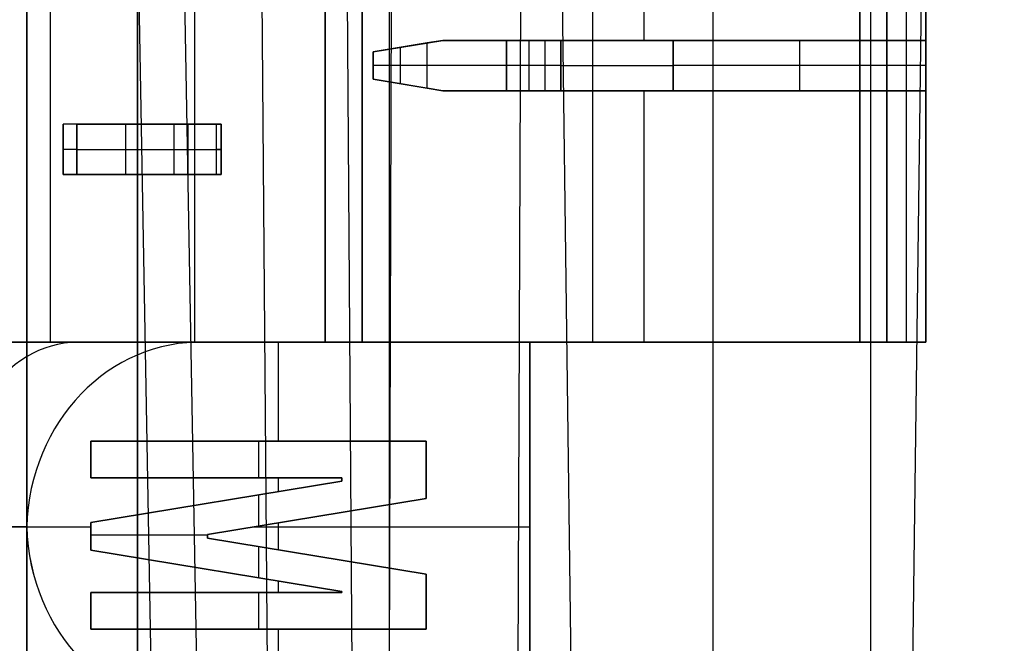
# Model space of a CAD drawing. Extents: x -64 to 57, y 4 to 161.
# Tile 256 of 256: x 7.82 to 10.76, y 133.37 to 135.23. Entities that reach past the tile are written whole.
import ezdxf

# ---------------------------------------------------------------- set-up
doc = ezdxf.new("R2010")
doc.units = 0
doc.layers.add('DEFAULT', color=7, linetype='CONTINUOUS')

msp = doc.modelspace()

# ---------------------------------------------------------------- linework, layer by layer
at = {"layer": 'DEFAULT', "color": 254}
for p, q in [((7.9693, 154.4068, 54.2017), (8.388, 131.0455, 54.1046)), ((8.5759, 131.0475, 45.715), (8.3945, 154.4089, 45.475)), ((8.8271, 131.0454, 54.3913), (8.6606, 154.4067, 54.6531)), ((8.9159, 131.0475, 45.4628), (8.9837, 154.409, 45.038)), ((9.5319, 128.0857, 50.1519), (9.1882, 154.4078, 50.1577)), ((9.394, 154.4065, 55.1319), (9.295, 131.0453, 54.6968)), ((8.2521, 131.0474, 45.9551), (7.841, 154.0867, 45.8907)), ((10.4141, 128.0856, 50.3942), (10.7553, 154.0856, 50.4012)), ((9.886, 150.7919, 37.6366), (9.886, 128.8919, 37.6366)), ((10.356, 150.7919, 41.6166), (10.356, 128.8919, 41.6166)), ((7.841, 150.4169, 41.6166), (7.841, 134.2669, 41.6166)), ((7.841, 150.4169, 41.6166), (7.841, 134.2669, 41.6166)), ((7.911, 150.3169, 39.9666), (7.911, 134.2669, 39.9666)), ((7.841, 129.6158, 41.4747), (7.841, 150.068, 41.4747)), ((7.841, 149.9661, 41.3329), (7.841, 133.7169, 41.3329)), ((7.841, 133.7169, 41.3329), (7.841, 149.9661, 41.3329)), ((8.341, 149.9169, 41.0997), (8.341, 134.266, 41.0997)), ((8.731, 134.2669, 39.9666), (8.731, 149.9169, 39.9666)), ((8.731, 149.9169, 39.9666), (8.731, 134.2669, 39.9666)), ((8.841, 149.9169, 40.8666), (8.841, 134.2669, 40.8666)), ((8.841, 134.2669, 40.8666), (8.841, 149.9169, 40.8666)), ((9.5278, 149.9169, 39.6766), (9.5278, 134.2669, 39.6766)), ((10.3246, 134.2669, 39.3866), (10.3246, 149.9169, 39.3866)), ((10.3246, 149.9169, 39.3866), (10.3246, 134.2669, 39.3866)), ((10.521, 149.9169, 40.1266), (10.521, 134.2669, 40.1266)), ((10.4046, 134.2669, 39.3866), (10.4046, 149.4569, 39.3866)), ((10.4046, 149.4569, 39.3866), (10.4046, 134.2669, 39.3866)), ((10.4628, 149.4569, 39.5466), (10.4628, 134.2669, 39.5466)), ((10.521, 134.2669, 39.7066), (10.521, 149.4569, 39.7066)), ((10.521, 149.4569, 39.7066), (10.521, 134.2669, 39.7066)), ((8.171, 130.5419, 37.6866), (8.171, 149.1419, 37.6866)), ((8.171, 149.1419, 37.6866), (8.171, 130.5419, 37.6866)), ((8.171, 130.5419, 37.6366), (8.171, 149.1419, 37.6366)), ((8.171, 130.5419, 37.6616), (8.171, 149.1419, 37.6616)), ((8.171, 149.1419, 37.6366), (8.171, 130.5419, 37.6366)), ((9.681, 135.5169, 40.8666), (9.681, 135.1669, 40.8666)), ((10.521, 135.5169, 40.8666), (10.521, 135.1669, 40.8666)), ((10.521, 135.1669, 40.8666), (10.521, 135.5169, 40.8666)), ((8.8737, 135.1324, 40.8666), (9.081, 135.1669, 40.8666)), ((8.8737, 135.1324, 40.8666), (9.081, 135.1669, 40.8666)), ((9.081, 135.1669, 40.7405), (8.9728, 135.1489, 40.7405)), ((9.0352, 135.1593, 40.6612), (9.081, 135.1669, 40.6144)), ((9.081, 135.1669, 40.6144), (9.0352, 135.1593, 40.6612)), ((9.081, 135.1669, 40.8666), (9.081, 135.1669, 40.6144)), ((9.081, 135.1669, 40.8666), (9.081, 135.1669, 40.6144)), ((10.521, 135.1669, 40.8666), (9.081, 135.1669, 40.8666)), ((9.081, 135.1669, 40.7066), (9.4966, 135.1669, 40.7066)), ((9.081, 135.1669, 40.8666), (10.521, 135.1669, 40.8666)), ((9.271, 135.1669, 40.5466), (9.271, 135.0169, 40.5466)), ((9.271, 135.0169, 40.5466), (9.271, 135.1669, 40.5466)), ((9.3379, 135.1669, 40.5723), (9.3379, 135.0169, 40.5723)), ((9.3379, 135.1669, 40.5723), (9.3379, 135.0169, 40.5723)), ((9.4333, 135.1669, 40.6581), (9.3379, 135.1669, 40.5723)), ((9.3379, 135.1669, 40.5723), (9.4333, 135.1669, 40.6581)), ((9.3856, 135.1669, 40.6152), (9.3856, 135.0169, 40.6152)), ((9.4333, 135.0169, 40.6581), (9.4333, 135.1669, 40.6581)), ((9.4333, 135.1669, 40.6581), (9.4333, 135.0169, 40.6581)), ((9.7679, 135.0169, 40.7866), (9.7679, 135.1669, 40.7866)), ((9.7679, 135.1669, 40.7866), (9.7679, 135.0169, 40.7866)), ((10.521, 135.1669, 40.7866), (9.7679, 135.1669, 40.7866)), ((9.7679, 135.1669, 40.7866), (10.521, 135.1669, 40.7866)), ((9.801, 135.1669, 40.7866), (9.801, 135.1669, 40.8666)), ((10.1445, 135.1669, 40.7866), (10.1445, 135.0169, 40.7866)), ((10.521, 135.1669, 40.7866), (10.521, 135.0169, 40.7866)), ((10.521, 135.1669, 40.8666), (10.521, 135.1669, 40.7866)), ((10.521, 135.0169, 40.7866), (10.521, 135.1669, 40.7866)), ((10.521, 135.1669, 40.7866), (10.521, 135.1669, 40.8666)), ((9.0352, 135.1593, 40.6612), (8.8737, 135.1324, 40.8666)), ((9.0352, 135.1593, 40.6612), (8.8737, 135.1324, 40.8666)), ((8.9544, 135.1458, 40.7639), (8.9544, 135.038, 40.7639)), ((8.9774, 135.1496, 40.7347), (8.9774, 135.1496, 40.8666)), ((9.0352, 135.0246, 40.6612), (9.0352, 135.1593, 40.6612)), ((9.0352, 135.0246, 40.6612), (9.0352, 135.1593, 40.6612)), ((8.8737, 135.1324, 40.8666), (8.8737, 135.0515, 40.8666)), ((8.8737, 135.0515, 40.8666), (8.8737, 135.1324, 40.8666)), ((9.0352, 135.0919, 40.6612), (8.8737, 135.0919, 40.8666)), ((9.4333, 135.0919, 40.6581), (9.3379, 135.0919, 40.5723)), ((10.521, 135.0919, 40.7866), (9.7679, 135.0919, 40.7866)), ((9.081, 135.0169, 40.8666), (8.8737, 135.0515, 40.8666)), ((8.8737, 135.0515, 40.8666), (9.0352, 135.0246, 40.6612)), ((8.8737, 135.0515, 40.8666), (9.0352, 135.0246, 40.6612)), ((9.081, 135.0169, 40.8666), (8.8737, 135.0515, 40.8666)), ((8.9728, 135.035, 40.7405), (9.081, 135.0169, 40.7405)), ((8.9774, 135.0342, 40.7347), (8.9774, 135.0342, 40.8666)), ((9.081, 135.0169, 40.6144), (9.0352, 135.0246, 40.6612)), ((9.0352, 135.0246, 40.6612), (9.081, 135.0169, 40.6144)), ((10.521, 135.0169, 40.8666), (9.081, 135.0169, 40.8666)), ((9.081, 135.0169, 40.8666), (9.081, 135.0169, 40.6144)), ((9.081, 135.0169, 40.7066), (9.4966, 135.0169, 40.7066)), ((9.081, 135.0169, 40.6144), (9.081, 135.0169, 40.8666)), ((10.521, 135.0169, 40.8666), (9.081, 135.0169, 40.8666)), ((9.3379, 135.0169, 40.5723), (9.4333, 135.0169, 40.6581)), ((9.3379, 135.0169, 40.5723), (9.4333, 135.0169, 40.6581)), ((9.681, 135.0169, 40.8666), (9.681, 134.2669, 40.8666)), ((9.7679, 135.0169, 40.7866), (10.521, 135.0169, 40.7866)), ((9.7679, 135.0169, 40.7866), (10.521, 135.0169, 40.7866)), ((9.801, 135.0169, 40.7866), (9.801, 135.0169, 40.8666)), ((10.521, 135.0169, 40.8666), (10.521, 134.2669, 40.8666)), ((10.521, 135.0169, 40.7866), (10.521, 135.0169, 40.8666)), ((10.521, 135.0169, 40.7866), (10.521, 135.0169, 40.8666)), ((10.521, 134.2669, 40.8666), (10.521, 135.0169, 40.8666)), ((8.407, 134.9169, 39.9666), (7.9493, 134.9169, 39.9666)), ((7.9493, 134.7669, 39.9666), (7.9493, 134.9169, 39.9666)), ((7.9493, 134.9169, 39.9666), (7.9493, 134.7669, 39.9666)), ((8.407, 134.9169, 39.9666), (7.9493, 134.9169, 39.9666)), ((7.9908, 134.9169, 39.9756), (8.2795, 134.9169, 40.1075)), ((7.9908, 134.7669, 39.9756), (7.9908, 134.9169, 39.9756)), ((7.9908, 134.9169, 39.9756), (8.2795, 134.9169, 40.1075)), ((7.9908, 134.9169, 39.9756), (7.9908, 134.7669, 39.9756)), ((8.1351, 134.9169, 40.0416), (8.1351, 134.7669, 40.0416)), ((8.4158, 134.9169, 40.0484), (8.1501, 134.9169, 40.0484)), ((8.1851, 134.9169, 39.9666), (8.1851, 134.9169, 40.0644)), ((8.2795, 134.9169, 40.1075), (8.2795, 134.7669, 40.1075)), ((8.2795, 134.9169, 40.1075), (8.2795, 134.7669, 40.1075)), ((8.321, 134.9169, 40.1166), (8.321, 134.7669, 40.1166)), ((8.407, 134.7669, 39.9666), (8.407, 134.9169, 39.9666)), ((8.407, 134.7669, 39.9666), (8.407, 134.9169, 39.9666)), ((8.421, 134.7669, 40.0166), (8.421, 134.9169, 40.0166)), ((8.421, 134.9169, 40.0119), (8.421, 134.7669, 40.0119)), ((8.421, 134.9169, 40.0166), (8.421, 134.9169, 40.0119)), ((8.421, 134.7669, 40.0166), (8.421, 134.9169, 40.0166)), ((8.421, 134.9169, 40.0142), (8.421, 134.7669, 40.0142)), ((8.421, 134.9169, 40.0119), (8.421, 134.7669, 40.0119)), ((8.421, 134.9169, 40.0166), (8.421, 134.9169, 40.0119)), ((7.9908, 134.8419, 39.9756), (8.2795, 134.8419, 40.1075)), ((8.421, 134.8419, 40.0166), (8.421, 134.8419, 40.0119)), ((8.407, 134.7669, 39.9666), (7.9493, 134.7669, 39.9666)), ((7.9493, 134.7669, 39.9666), (8.407, 134.7669, 39.9666)), ((8.2795, 134.7669, 40.1075), (7.9908, 134.7669, 39.9756)), ((7.9908, 134.7669, 39.9756), (8.2795, 134.7669, 40.1075)), ((8.4158, 134.7669, 40.0484), (8.1501, 134.7669, 40.0484)), ((8.1851, 134.7669, 39.9666), (8.1851, 134.7669, 40.0644)), ((8.421, 134.7669, 40.0119), (8.421, 134.7669, 40.0166)), ((8.421, 134.7669, 40.0166), (8.421, 134.7669, 40.0119)), ((7.691, 134.2669, 39.9666), (8.731, 134.2669, 39.9666)), ((8.3715, 134.2669, 41.0855), (7.691, 134.2669, 40.4051)), ((7.691, 134.2669, 40.236), (10.521, 134.2669, 40.236)), ((8.731, 134.2669, 39.9666), (7.691, 134.2669, 39.9666)), ((8.3715, 134.2669, 41.0855), (7.691, 134.2669, 40.4051)), ((7.841, 133.1669, 41.5666), (7.841, 134.2669, 41.5666)), ((7.841, 134.2669, 41.5666), (9.341, 134.2669, 41.5666)), ((7.841, 134.2669, 41.5666), (7.841, 134.2669, 41.6166)), ((9.341, 134.2669, 41.5666), (7.841, 134.2669, 41.5666)), ((7.841, 134.2669, 41.6166), (9.341, 134.2669, 41.6166)), ((9.341, 134.2669, 41.5916), (7.841, 134.2669, 41.5916)), ((7.841, 134.2669, 41.5666), (7.841, 133.1669, 41.5666)), ((7.841, 134.2669, 41.6166), (7.841, 134.2669, 41.5666)), ((7.841, 134.2669, 41.6166), (9.341, 134.2669, 41.6166)), ((8.841, 134.2669, 40.8666), (8.3715, 134.2669, 41.0855)), ((8.3715, 134.2669, 41.0855), (8.841, 134.2669, 40.8666)), ((8.591, 134.2669, 41.5666), (8.591, 133.9723, 41.5666)), ((8.591, 134.2669, 41.5666), (8.591, 134.2669, 41.6166)), ((10.3246, 134.2669, 39.3866), (8.731, 134.2669, 39.9666)), ((8.731, 134.2669, 39.9666), (10.3246, 134.2669, 39.3866)), ((10.521, 134.2669, 40.8666), (8.841, 134.2669, 40.8666)), ((8.841, 134.2669, 40.8666), (10.521, 134.2669, 40.8666)), ((9.106, 134.2669, 39.8301), (9.106, 134.2669, 40.8666)), ((9.341, 134.2669, 41.5666), (9.341, 133.1669, 41.5666)), ((9.341, 134.2669, 41.6166), (9.341, 134.2669, 41.5666)), ((9.341, 134.2669, 41.5666), (9.341, 134.2669, 41.6166)), ((9.341, 133.1669, 41.5666), (9.341, 134.2669, 41.5666)), ((9.341, 134.2669, 41.6166), (9.341, 133.1669, 41.6166)), ((9.341, 133.1669, 41.5916), (9.341, 134.2669, 41.5916)), ((9.341, 134.2669, 41.6166), (9.341, 133.1669, 41.6166)), ((10.4046, 134.2669, 39.3866), (10.3246, 134.2669, 39.3866)), ((10.3246, 134.2669, 39.3866), (10.4046, 134.2669, 39.3866)), ((10.521, 134.2669, 39.7066), (10.4046, 134.2669, 39.3866)), ((10.4046, 134.2669, 39.3866), (10.521, 134.2669, 39.7066)), ((10.521, 134.2669, 40.8666), (10.521, 134.2669, 39.7066)), ((10.521, 134.2669, 39.7066), (10.521, 134.2669, 40.8666)), ((8.0317, 133.9723, 41.5866), (8.0317, 133.863, 41.5866)), ((9.0317, 133.9723, 41.5866), (8.0317, 133.9723, 41.5866)), ((8.0317, 133.9723, 41.5866), (9.0317, 133.9723, 41.5866)), ((9.0317, 133.9723, 41.5666), (8.0317, 133.9723, 41.5666)), ((8.0317, 133.9723, 41.5666), (8.0317, 133.9723, 41.5866)), ((9.0317, 133.9723, 41.5766), (8.0317, 133.9723, 41.5766)), ((8.0317, 133.863, 41.5866), (8.0317, 133.9723, 41.5866)), ((8.0317, 133.9723, 41.5866), (8.0317, 133.9723, 41.5666)), ((8.0317, 133.9723, 41.5666), (8.0317, 133.863, 41.5666)), ((8.0317, 133.9723, 41.5766), (8.0317, 133.863, 41.5766)), ((8.0317, 133.9723, 41.5666), (8.0317, 133.863, 41.5666)), ((9.0317, 133.9723, 41.5666), (8.0317, 133.9723, 41.5666)), ((8.5317, 133.9723, 41.5866), (8.5317, 133.863, 41.5866)), ((8.5317, 133.9723, 41.5666), (8.5317, 133.9723, 41.5866)), ((9.0317, 133.8015, 41.5866), (9.0317, 133.9723, 41.5866)), ((9.0317, 133.9723, 41.5866), (9.0317, 133.8015, 41.5866)), ((9.0317, 133.8015, 41.5666), (9.0317, 133.9723, 41.5666)), ((9.0317, 133.9723, 41.5666), (9.0317, 133.9723, 41.5866)), ((9.0317, 133.8015, 41.5766), (9.0317, 133.9723, 41.5766)), ((9.0317, 133.9723, 41.5866), (9.0317, 133.9723, 41.5666)), ((9.0317, 133.8015, 41.5666), (9.0317, 133.9723, 41.5666)), ((8.0317, 133.9176, 41.5666), (8.0317, 133.9176, 41.5866)), ((9.0317, 133.8869, 41.5666), (9.0317, 133.8869, 41.5866)), ((8.0317, 133.863, 41.5866), (8.7803, 133.863, 41.5866)), ((8.0317, 133.863, 41.5666), (8.0317, 133.863, 41.5866)), ((8.7803, 133.863, 41.5866), (8.0317, 133.863, 41.5866)), ((8.0317, 133.863, 41.5866), (8.0317, 133.863, 41.5666)), ((8.0317, 133.863, 41.5666), (8.7803, 133.863, 41.5666)), ((8.0317, 133.863, 41.5766), (8.7803, 133.863, 41.5766)), ((8.0317, 133.863, 41.5666), (8.7803, 133.863, 41.5666)), ((8.7803, 133.8528, 41.5866), (8.0317, 133.7296, 41.5866)), ((8.0317, 133.7296, 41.5866), (8.7803, 133.8528, 41.5866)), ((8.7803, 133.8528, 41.5666), (8.0317, 133.7296, 41.5666)), ((8.7803, 133.8528, 41.5766), (8.0317, 133.7296, 41.5766)), ((8.7803, 133.8528, 41.5666), (8.0317, 133.7296, 41.5666)), ((8.406, 133.863, 41.5666), (8.406, 133.863, 41.5866)), ((8.591, 133.863, 41.5666), (8.591, 133.8216, 41.5666)), ((8.7803, 133.863, 41.5866), (8.7803, 133.8528, 41.5866)), ((8.7803, 133.863, 41.5666), (8.7803, 133.863, 41.5866)), ((8.7803, 133.8528, 41.5866), (8.7803, 133.863, 41.5866)), ((8.7803, 133.863, 41.5866), (8.7803, 133.863, 41.5666)), ((8.7803, 133.863, 41.5666), (8.7803, 133.8528, 41.5666)), ((8.7803, 133.863, 41.5766), (8.7803, 133.8528, 41.5766)), ((8.7803, 133.863, 41.5666), (8.7803, 133.8528, 41.5666)), ((8.7803, 133.8579, 41.5666), (8.7803, 133.8579, 41.5866)), ((8.7803, 133.8528, 41.5666), (8.7803, 133.8528, 41.5866)), ((8.7803, 133.8528, 41.5866), (8.7803, 133.8528, 41.5666)), ((8.3801, 133.6937, 41.5866), (9.0317, 133.8015, 41.5866)), ((9.0317, 133.8015, 41.5866), (8.3801, 133.6937, 41.5866)), ((8.3801, 133.6937, 41.5666), (9.0317, 133.8015, 41.5666)), ((8.3801, 133.6937, 41.5766), (9.0317, 133.8015, 41.5766)), ((8.3801, 133.6937, 41.5666), (9.0317, 133.8015, 41.5666)), ((8.406, 133.7912, 41.5666), (8.406, 133.7912, 41.5866)), ((8.5317, 133.8119, 41.5866), (8.5317, 133.7188, 41.5866)), ((9.0317, 133.8015, 41.5666), (9.0317, 133.8015, 41.5866)), ((9.0317, 133.8015, 41.5866), (9.0317, 133.8015, 41.5666)), ((8.0317, 133.7296, 41.5866), (8.0317, 133.6475, 41.5866)), ((8.0317, 133.6475, 41.5866), (8.0317, 133.7296, 41.5866)), ((8.0317, 133.7296, 41.5866), (8.0317, 133.7296, 41.5666)), ((8.0317, 133.7296, 41.5666), (8.0317, 133.6475, 41.5666)), ((8.0317, 133.7296, 41.5766), (8.0317, 133.6475, 41.5766)), ((8.0317, 133.7296, 41.5666), (8.0317, 133.7296, 41.5866)), ((8.0317, 133.7296, 41.5666), (8.0317, 133.6475, 41.5666)), ((8.591, 133.7286, 41.5666), (8.591, 133.6486, 41.5666)), ((8.7059, 133.7476, 41.5666), (8.7059, 133.7476, 41.5866)), ((7.841, 133.7169, 41.3329), (7.2875, 133.7169, 40.7793)), ((7.2875, 133.7169, 40.7793), (7.841, 133.7169, 41.3329)), ((7.2875, 133.7169, 40.7793), (7.841, 133.7169, 41.3329)), ((7.841, 133.7169, 41.5666), (8.0317, 133.7169, 41.5666)), ((7.841, 133.7169, 41.3329), (7.841, 129.7177, 41.3329)), ((7.841, 129.7177, 41.3329), (7.841, 133.7169, 41.3329)), ((8.5204, 133.7169, 41.5666), (9.341, 133.7169, 41.5666)), ((9.341, 133.7169, 41.5666), (9.341, 133.7169, 41.6166)), ((8.3801, 133.6919, 41.5866), (8.0317, 133.6919, 41.5866)), ((8.0317, 133.6886, 41.5666), (8.0317, 133.6886, 41.5866)), ((8.3801, 133.6835, 41.5866), (8.3801, 133.6937, 41.5866)), ((8.3801, 133.6937, 41.5866), (8.3801, 133.6835, 41.5866)), ((8.3801, 133.6835, 41.5666), (8.3801, 133.6937, 41.5666)), ((8.3801, 133.6937, 41.5666), (8.3801, 133.6937, 41.5866)), ((8.3801, 133.6835, 41.5766), (8.3801, 133.6937, 41.5766)), ((8.3801, 133.6937, 41.5866), (8.3801, 133.6937, 41.5666)), ((8.3801, 133.6835, 41.5666), (8.3801, 133.6937, 41.5666)), ((8.3801, 133.6886, 41.5666), (8.3801, 133.6886, 41.5866)), ((9.0317, 133.5757, 41.5866), (8.3801, 133.6835, 41.5866)), ((8.3801, 133.6835, 41.5866), (9.0317, 133.5757, 41.5866)), ((9.0317, 133.5757, 41.5666), (8.3801, 133.6835, 41.5666)), ((8.3801, 133.6835, 41.5666), (8.3801, 133.6835, 41.5866)), ((9.0317, 133.5757, 41.5766), (8.3801, 133.6835, 41.5766)), ((8.3801, 133.6835, 41.5866), (8.3801, 133.6835, 41.5666)), ((9.0317, 133.5757, 41.5666), (8.3801, 133.6835, 41.5666)), ((8.0317, 133.6475, 41.5866), (8.7803, 133.5244, 41.5866)), ((8.0317, 133.6475, 41.5666), (8.0317, 133.6475, 41.5866)), ((8.7803, 133.5244, 41.5866), (8.0317, 133.6475, 41.5866)), ((8.0317, 133.6475, 41.5866), (8.0317, 133.6475, 41.5666)), ((8.0317, 133.6475, 41.5666), (8.7803, 133.5244, 41.5666)), ((8.0317, 133.6475, 41.5766), (8.7803, 133.5244, 41.5766)), ((8.0317, 133.6475, 41.5666), (8.7803, 133.5244, 41.5666)), ((8.5317, 133.6584, 41.5866), (8.5317, 133.5653, 41.5866)), ((8.7059, 133.6296, 41.5666), (8.7059, 133.6296, 41.5866)), ((8.406, 133.586, 41.5666), (8.406, 133.586, 41.5866)), ((8.591, 133.5556, 41.5666), (8.591, 133.5208, 41.5666)), ((9.0317, 133.4116, 41.5866), (9.0317, 133.5757, 41.5866)), ((9.0317, 133.5757, 41.5866), (9.0317, 133.4116, 41.5866)), ((9.0317, 133.4116, 41.5666), (9.0317, 133.5757, 41.5666)), ((9.0317, 133.5757, 41.5666), (9.0317, 133.5757, 41.5866)), ((9.0317, 133.4116, 41.5766), (9.0317, 133.5757, 41.5766)), ((9.0317, 133.5757, 41.5866), (9.0317, 133.5757, 41.5666)), ((9.0317, 133.4116, 41.5666), (9.0317, 133.5757, 41.5666)), ((8.7803, 133.5244, 41.5866), (8.7803, 133.5208, 41.5866)), ((8.7803, 133.5244, 41.5666), (8.7803, 133.5244, 41.5866)), ((8.7803, 133.5208, 41.5866), (8.7803, 133.5244, 41.5866)), ((8.7803, 133.5244, 41.5866), (8.7803, 133.5244, 41.5666)), ((8.7803, 133.5244, 41.5666), (8.7803, 133.5208, 41.5666)), ((8.7803, 133.5244, 41.5766), (8.7803, 133.5208, 41.5766)), ((8.7803, 133.5244, 41.5666), (8.7803, 133.5208, 41.5666)), ((8.7803, 133.5208, 41.5866), (8.0317, 133.5208, 41.5866)), ((8.0317, 133.5208, 41.5866), (8.0317, 133.4116, 41.5866)), ((8.0317, 133.5208, 41.5866), (8.7803, 133.5208, 41.5866)), ((8.7803, 133.5208, 41.5666), (8.0317, 133.5208, 41.5666)), ((8.0317, 133.5208, 41.5666), (8.0317, 133.5208, 41.5866)), ((8.7803, 133.5208, 41.5766), (8.0317, 133.5208, 41.5766)), ((8.0317, 133.4116, 41.5866), (8.0317, 133.5208, 41.5866)), ((8.0317, 133.5208, 41.5866), (8.0317, 133.5208, 41.5666)), ((8.0317, 133.5208, 41.5666), (8.0317, 133.4116, 41.5666)), ((8.0317, 133.5208, 41.5766), (8.0317, 133.4116, 41.5766)), ((8.0317, 133.5208, 41.5666), (8.0317, 133.4116, 41.5666)), ((8.7803, 133.5208, 41.5666), (8.0317, 133.5208, 41.5666)), ((8.406, 133.5208, 41.5666), (8.406, 133.5208, 41.5866)), ((8.5317, 133.5208, 41.5866), (8.5317, 133.4116, 41.5866)), ((8.7803, 133.5226, 41.5666), (8.7803, 133.5226, 41.5866)), ((8.7803, 133.5208, 41.5666), (8.7803, 133.5208, 41.5866)), ((8.7803, 133.5208, 41.5866), (8.7803, 133.5208, 41.5666)), ((9.0317, 133.4936, 41.5666), (9.0317, 133.4936, 41.5866)), ((8.0317, 133.4662, 41.5666), (8.0317, 133.4662, 41.5866)), ((8.0317, 133.4116, 41.5866), (9.0317, 133.4116, 41.5866)), ((8.0317, 133.4116, 41.5666), (8.0317, 133.4116, 41.5866)), ((9.0317, 133.4116, 41.5866), (8.0317, 133.4116, 41.5866)), ((8.0317, 133.4116, 41.5866), (8.0317, 133.4116, 41.5666)), ((8.0317, 133.4116, 41.5666), (9.0317, 133.4116, 41.5666)), ((8.0317, 133.4116, 41.5766), (9.0317, 133.4116, 41.5766)), ((8.0317, 133.4116, 41.5666), (9.0317, 133.4116, 41.5666)), ((8.5317, 133.4116, 41.5666), (8.5317, 133.4116, 41.5866)), ((8.591, 133.4116, 41.5666), (8.591, 133.1669, 41.5666)), ((9.0317, 133.4116, 41.5666), (9.0317, 133.4116, 41.5866)), ((9.0317, 133.4116, 41.5866), (9.0317, 133.4116, 41.5666))]:
    msp.add_line(p, q, dxfattribs=at)
at = {"layer": 'DEFAULT', "color": 91}
msp.add_line((8.9221, 128.2942, 50.2645), (8.9229, 152.2942, 50.2703), dxfattribs=at)
at = {"layer": 'DEFAULT', "color": 254, "extrusion": (-1.19249e-08, 1, 0)}
for centre, radius, start, end in [((-9.271, 40.8466, 135.1669), 0.3, 270, 309.2965), ((-9.271, 40.8466, 135.0919), 0.3, 270, 321.8291), ((-9.271, 40.6466, 135.0919), 0.1, 228, 270), ((-9.7679, 40.2866, 135.0919), 0.5, 48, 90), ((-7.9493, 40.0666, 134.8419), 0.1, 245.44, 270), ((-8.321, 40.0166, 134.8419), 0.1, 65.44, 180), ((-8.341, 40.0119, 134.8419), 0.08, 180, 214.485)]:
    msp.add_arc(centre, radius, start, end, dxfattribs=at)
at = {"layer": 'DEFAULT', "color": 254, "extrusion": (-1.19247e-08, 1, 4.38752e-13)}
msp.add_arc((-9.271, 40.8466, 135.1669), 0.3, 270, 309.2965, dxfattribs=at)
at = {"layer": 'DEFAULT', "color": 254, "extrusion": (-1.19249e-08, 1, -9.86076e-32)}
for centre, radius, start, end in [((-9.271, 40.6466, 135.1669), 0.1, 228, 270), ((-9.7679, 40.2866, 135.1669), 0.5, 48, 90), ((-9.271, 40.6466, 135.0169), 0.1, 228, 270), ((-9.7679, 40.2866, 135.0169), 0.5, 48, 90), ((-7.9493, 40.0666, 134.9169), 0.1, 245.44, 270), ((-8.321, 40.0166, 134.9169), 0.1, 65.44, 180), ((-8.341, 40.0119, 134.9169), 0.08, 180, 214.485), ((-8.341, 40.0119, 134.7669), 0.08, 180, 214.485)]:
    msp.add_arc(centre, radius, start, end, dxfattribs=at)
at = {"layer": 'DEFAULT', "color": 254, "extrusion": (-1.19216e-08, 1, -8.7807e-12)}
msp.add_arc((-9.271, 40.6466, 135.1669), 0.1, 228, 270, dxfattribs=at)
at = {"layer": 'DEFAULT', "color": 254, "extrusion": (-1.19252e-08, 1, 8.63898e-13)}
msp.add_arc((-9.7679, 40.2866, 135.1669), 0.5, 48, 90, dxfattribs=at)
at = {"layer": 'DEFAULT', "color": 254, "extrusion": (-1.19249e-08, 1, -3.64153e-13)}
msp.add_arc((-9.271, 40.8466, 135.0169), 0.3, 270, 309.2965, dxfattribs=at)
at = {"layer": 'DEFAULT', "color": 254, "extrusion": (-1.19251e-08, 1, -2.80064e-13)}
msp.add_arc((-9.271, 40.8466, 135.0169), 0.3, 270, 309.2965, dxfattribs=at)
at = {"layer": 'DEFAULT', "color": 254, "extrusion": (-1.1922e-08, 1, -6.64115e-12)}
msp.add_arc((-9.271, 40.6466, 135.0169), 0.1, 228, 270, dxfattribs=at)
at = {"layer": 'DEFAULT', "color": 254, "extrusion": (-1.19249e-08, 1, 6.49185e-14)}
msp.add_arc((-9.7679, 40.2866, 135.0169), 0.5, 48, 90, dxfattribs=at)
at = {"layer": 'DEFAULT', "color": 254, "extrusion": (-1.19249e-08, 1, -2.27283e-12)}
msp.add_arc((-7.9493, 40.0666, 134.9169), 0.1, 245.44, 270, dxfattribs=at)
at = {"layer": 'DEFAULT', "color": 254, "extrusion": (-1.19251e-08, 1, -3.82774e-13)}
msp.add_arc((-8.321, 40.0166, 134.9169), 0.1, 65.44, 180, dxfattribs=at)
at = {"layer": 'DEFAULT', "color": 254, "extrusion": (-1.19197e-08, 1, -1.41923e-12)}
msp.add_arc((-8.341, 40.0119, 134.9169), 0.08, 180, 214.485, dxfattribs=at)
at = {"layer": 'DEFAULT', "color": 254, "extrusion": (-1.19249e-08, 1, 8.27181e-25)}
for centre, start, end in [((-7.9493, 40.0666, 134.7669), 245.44, 270), ((-8.321, 40.0166, 134.7669), 65.44, 180)]:
    msp.add_arc(centre, 0.1, start, end, dxfattribs=at)
at = {"layer": 'DEFAULT', "color": 254, "extrusion": (-1.19282e-08, 1, 1.60759e-11)}
msp.add_arc((-7.9493, 40.0666, 134.7669), 0.1, 245.44, 270, dxfattribs=at)
at = {"layer": 'DEFAULT', "color": 254, "extrusion": (-1.19251e-08, 1, -3.12585e-14)}
msp.add_arc((-8.321, 40.0166, 134.7669), 0.1, 65.44, 180, dxfattribs=at)
at = {"layer": 'DEFAULT', "color": 254, "extrusion": (-1.19236e-08, 1, -8.19951e-13)}
msp.add_arc((-8.341, 40.0119, 134.7669), 0.08, 180, 214.485, dxfattribs=at)
at = {"layer": 'DEFAULT', "color": 254, "extrusion": (0.707107, 8.43215e-09, 0.707107)}
for start, end in [(0, 90), (90, 180)]:
    msp.add_arc((133.7169, 23.1323, 34.435), 0.55, start, end, dxfattribs=at)
at = {"layer": 'DEFAULT', "color": 254, "extrusion": (0.422618, 5.03971e-09, 0.906308)}
msp.add_arc((133.6987, 9.7935, 40.7741), 0.5685, 358.2746, 88.1638, dxfattribs=at)
at = {"layer": 'DEFAULT', "color": 254, "extrusion": (0.422618, -4.24994e-08, 0.906308)}
msp.add_arc((133.6986, 9.7934, 40.7741), 0.5686, 358.2865, 88.1519, dxfattribs=at)
at = {"layer": 'DEFAULT', "color": 254, "extrusion": (0.422618, 5.25794e-08, 0.906308)}
msp.add_arc((133.7353, 9.7933, 40.7741), 0.5686, 91.8481, 181.7135, dxfattribs=at)
at = {"layer": 'DEFAULT', "color": 254, "extrusion": (0.422618, 5.03966e-09, 0.906308)}
msp.add_arc((133.7351, 9.7935, 40.7741), 0.5685, 91.8362, 181.7254, dxfattribs=at)

doc.saveas('drawing.dxf')
